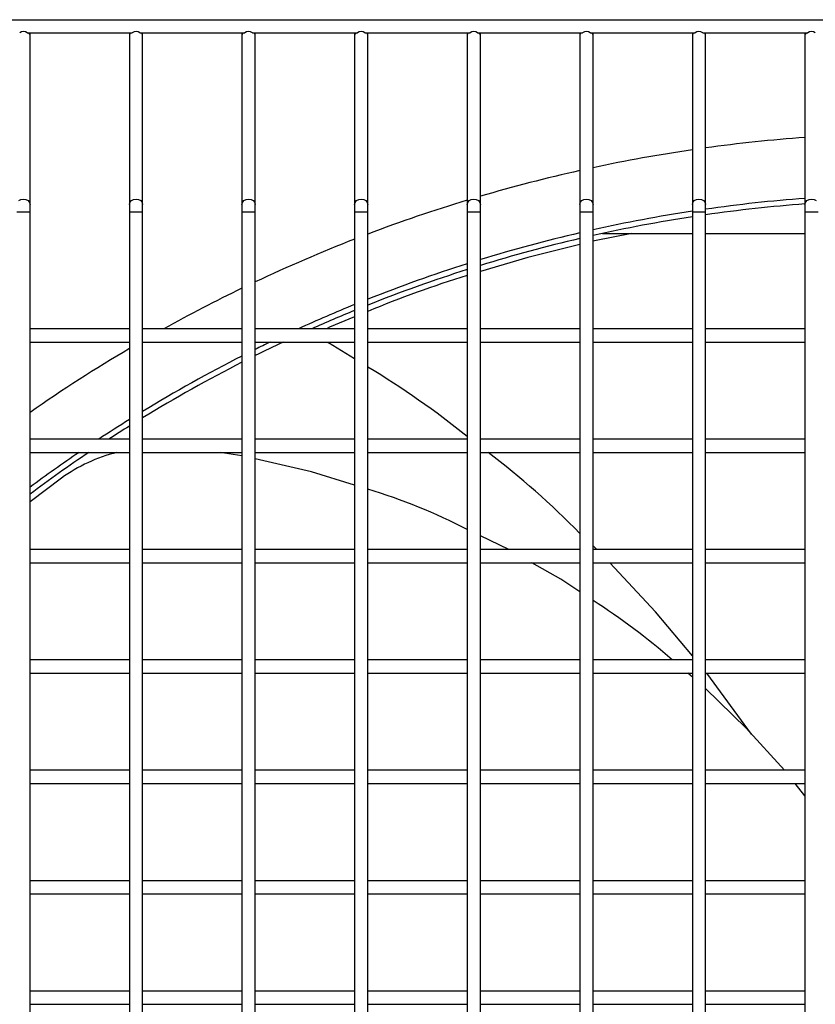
# Model space of a CAD drawing. Header units: millimetres. Extents: x 4 to 3534, y 14 to 98.
# Tile 88 of 161: x 19.612 to 19.792, y 60.544 to 60.767. Entities that reach past the tile are written whole.
import ezdxf

# ---------------------------------------------------------------- set-up
doc = ezdxf.new("R2010")
doc.units = ezdxf.units.MM
doc.header["$MEASUREMENT"] = 0
doc.layers.add('ARQ - EQUIPO CONDENSADORA', color=2, linetype='Continuous')

msp = doc.modelspace()

# ---------------------------------------------------------------- linework, layer by layer
at = {"layer": 'ARQ - EQUIPO CONDENSADORA', "color": 7, "linetype": 'Continuous'}
for p, q in [((19.43860317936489, 60.76667799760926), (20.12310317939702, 60.76667799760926)), ((19.61395263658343, 60.76367799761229), (19.6377537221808, 60.76367799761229)), ((19.61460317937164, 60.76317799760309), (19.61460317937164, 60.76367799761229)), ((19.61460317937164, 60.72480497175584), (19.61460317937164, 60.76317799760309)), ((19.63710317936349, 60.76367799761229), (19.63710317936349, 60.76317799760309)), ((19.63710317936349, 60.76317799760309), (19.63710317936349, 60.72480497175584)), ((19.63945263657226, 60.76367799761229), (19.66325372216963, 60.76367799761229)), ((19.64010317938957, 60.76317799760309), (19.64010317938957, 60.76367799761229)), ((19.64010317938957, 60.72480497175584), (19.64010317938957, 60.76317799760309)), ((19.66260317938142, 60.76367799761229), (19.66260317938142, 60.76317799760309)), ((19.66260317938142, 60.76317799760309), (19.66260317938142, 60.72480497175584)), ((19.66495263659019, 60.76367799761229), (19.68875372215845, 60.76367799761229)), ((19.66560317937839, 60.76317799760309), (19.66560317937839, 60.76367799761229)), ((19.66560317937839, 60.72480497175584), (19.66560317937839, 60.76317799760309)), ((19.68810317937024, 60.76367799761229), (19.68810317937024, 60.76317799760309)), ((19.68810317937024, 60.76317799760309), (19.68810317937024, 60.72480497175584)), ((19.69045263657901, 60.76367799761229), (19.71425372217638, 60.76367799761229)), ((19.69110317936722, 60.76317799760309), (19.69110317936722, 60.76367799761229)), ((19.69110317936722, 60.72480497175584), (19.69110317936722, 60.76317799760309)), ((19.71360317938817, 60.76367799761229), (19.71360317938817, 60.76317799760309)), ((19.71360317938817, 60.76317799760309), (19.71360317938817, 60.72480497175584)), ((19.71595263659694, 60.76367799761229), (19.7397537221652, 60.76367799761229)), ((19.71660317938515, 60.76317799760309), (19.71660317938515, 60.76367799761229)), ((19.71660317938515, 60.72480497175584), (19.71660317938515, 60.76317799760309)), ((19.739103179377, 60.76367799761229), (19.739103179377, 60.76317799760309)), ((19.739103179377, 60.76317799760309), (19.739103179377, 60.72480497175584)), ((19.74145263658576, 60.76367799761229), (19.76525372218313, 60.76367799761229)), ((19.74210317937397, 60.76317799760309), (19.74210317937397, 60.76367799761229)), ((19.74210317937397, 60.72480497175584), (19.74210317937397, 60.76317799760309)), ((19.76460317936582, 60.76367799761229), (19.76460317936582, 60.76317799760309)), ((19.76460317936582, 60.76317799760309), (19.76460317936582, 60.72480497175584)), ((19.76695263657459, 60.76367799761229), (19.79075372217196, 60.76367799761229)), ((19.7676031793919, 60.76317799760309), (19.7676031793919, 60.76367799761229)), ((19.7676031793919, 60.72480497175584), (19.7676031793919, 60.76317799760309)), ((19.79010317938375, 60.76367799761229), (19.79010317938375, 60.76317799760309)), ((19.79010317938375, 60.76317799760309), (19.79010317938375, 60.72480497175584)), ((19.61204251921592, 60.7256945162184), (19.61252915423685, 60.72596721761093)), ((19.61252915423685, 60.72596721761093), (19.61310317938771, 60.72606297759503)), ((19.61310317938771, 60.72606297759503), (19.61367720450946, 60.72596721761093)), ((19.61367720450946, 60.72596721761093), (19.6141638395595, 60.7256945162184)), ((19.6141638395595, 60.7256945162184), (19.61448899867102, 60.72528638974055)), ((19.61448899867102, 60.72528638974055), (19.61460317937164, 60.72480497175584)), ((19.63710317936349, 60.72480497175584), (19.63721736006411, 60.72528638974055)), ((19.63721736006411, 60.72528638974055), (19.63754251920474, 60.7256945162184)), ((19.63754251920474, 60.7256945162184), (19.63802915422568, 60.72596721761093)), ((19.63802915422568, 60.72596721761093), (19.63860317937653, 60.72606297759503)), ((19.63860317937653, 60.72606297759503), (19.63917720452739, 60.72596721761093)), ((19.63917720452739, 60.72596721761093), (19.63966383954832, 60.7256945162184)), ((19.63966383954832, 60.7256945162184), (19.63998899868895, 60.72528638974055)), ((19.63998899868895, 60.72528638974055), (19.64010317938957, 60.72480497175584)), ((19.66260317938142, 60.72480497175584), (19.66271736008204, 60.72528638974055)), ((19.66271736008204, 60.72528638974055), (19.66304251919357, 60.7256945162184)), ((19.66304251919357, 60.7256945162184), (19.6635291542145, 60.72596721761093)), ((19.6635291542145, 60.72596721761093), (19.66410317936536, 60.72606297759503)), ((19.66410317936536, 60.72606297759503), (19.66467720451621, 60.72596721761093)), ((19.66467720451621, 60.72596721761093), (19.66516383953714, 60.7256945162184)), ((19.66516383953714, 60.7256945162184), (19.66548899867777, 60.72528638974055)), ((19.66548899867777, 60.72528638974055), (19.66560317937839, 60.72480497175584)), ((19.68810317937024, 60.72480497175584), (19.68821736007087, 60.72528638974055)), ((19.68821736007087, 60.72528638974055), (19.6885425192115, 60.7256945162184)), ((19.6885425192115, 60.7256945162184), (19.68902915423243, 60.72596721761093)), ((19.68902915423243, 60.72596721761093), (19.68960317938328, 60.72606297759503)), ((19.68960317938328, 60.72606297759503), (19.69017720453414, 60.72596721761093)), ((19.69017720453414, 60.72596721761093), (19.69066383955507, 60.7256945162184)), ((19.69066383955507, 60.7256945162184), (19.6909889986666, 60.72528638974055)), ((19.6909889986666, 60.72528638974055), (19.69110317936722, 60.72480497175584)), ((19.71360317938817, 60.72480497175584), (19.71371736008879, 60.72528638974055)), ((19.71371736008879, 60.72528638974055), (19.71404251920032, 60.7256945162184)), ((19.71404251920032, 60.7256945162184), (19.71452915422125, 60.72596721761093)), ((19.71452915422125, 60.72596721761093), (19.71510317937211, 60.72606297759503)), ((19.71510317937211, 60.72606297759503), (19.71567720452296, 60.72596721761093)), ((19.71567720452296, 60.72596721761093), (19.7161638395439, 60.7256945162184)), ((19.7161638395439, 60.7256945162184), (19.71648899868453, 60.72528638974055)), ((19.71648899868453, 60.72528638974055), (19.71660317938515, 60.72480497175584)), ((19.739103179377, 60.72480497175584), (19.73921736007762, 60.72528638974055)), ((19.73921736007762, 60.72528638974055), (19.73954251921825, 60.7256945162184)), ((19.73954251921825, 60.7256945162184), (19.74002915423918, 60.72596721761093)), ((19.74002915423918, 60.72596721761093), (19.74060317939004, 60.72606297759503)), ((19.74060317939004, 60.72606297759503), (19.74117720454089, 60.72596721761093)), ((19.74117720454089, 60.72596721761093), (19.74166383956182, 60.7256945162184)), ((19.74166383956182, 60.7256945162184), (19.74198899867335, 60.72528638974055)), ((19.74198899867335, 60.72528638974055), (19.74210317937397, 60.72480497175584)), ((19.76460317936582, 60.72480497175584), (19.76471736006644, 60.72528638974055)), ((19.76471736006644, 60.72528638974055), (19.76504251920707, 60.7256945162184)), ((19.76504251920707, 60.7256945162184), (19.76552915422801, 60.72596721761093)), ((19.76552915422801, 60.72596721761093), (19.76610317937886, 60.72606297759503)), ((19.76610317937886, 60.72606297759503), (19.76667720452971, 60.72596721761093)), ((19.76667720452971, 60.72596721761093), (19.76716383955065, 60.7256945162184)), ((19.76716383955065, 60.7256945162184), (19.76748899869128, 60.72528638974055)), ((19.76748899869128, 60.72528638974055), (19.7676031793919, 60.72480497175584)), ((19.79010317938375, 60.72480497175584), (19.79021736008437, 60.72528638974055)), ((19.79021736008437, 60.72528638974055), (19.7905425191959, 60.7256945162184)), ((19.7905425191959, 60.7256945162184), (19.79102915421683, 60.72596721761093)), ((19.79102915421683, 60.72596721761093), (19.79160317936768, 60.72606297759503)), ((19.79160317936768, 60.72606297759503), (19.79217720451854, 60.72596721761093)), ((19.79217720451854, 60.72596721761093), (19.79266383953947, 60.7256945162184)), ((19.61160317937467, 60.72312763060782), (19.61310317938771, 60.72312763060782)), ((19.61310317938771, 60.72312763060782), (19.61460317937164, 60.72312763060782)), ((19.61460317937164, 60.72312763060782), (19.61460317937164, 60.72480497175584)), ((19.61460317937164, 60.69517799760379), (19.61460317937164, 60.72312763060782)), ((19.63710317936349, 60.72480497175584), (19.63710317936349, 60.72312763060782)), ((19.63710317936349, 60.72312763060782), (19.63710317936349, 60.6951785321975)), ((19.63710317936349, 60.72312763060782), (19.63860317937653, 60.72312763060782)), ((19.63860317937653, 60.72312763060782), (19.64010317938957, 60.72312763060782)), ((19.64010317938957, 60.72312763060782), (19.64010317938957, 60.72480497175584)), ((19.64010317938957, 60.69517799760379), (19.64010317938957, 60.72312763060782)), ((19.66260317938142, 60.72480497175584), (19.66260317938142, 60.72312763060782)), ((19.66260317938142, 60.72312763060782), (19.66260317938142, 60.6951785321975)), ((19.66260317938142, 60.72312763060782), (19.66410317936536, 60.72312763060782)), ((19.66410317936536, 60.72312763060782), (19.66560317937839, 60.72312763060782)), ((19.66560317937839, 60.72312763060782), (19.66560317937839, 60.72480497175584)), ((19.66560317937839, 60.69517799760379), (19.66560317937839, 60.72312763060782)), ((19.68810317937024, 60.72480497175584), (19.68810317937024, 60.72312763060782)), ((19.68810317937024, 60.72312763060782), (19.68810317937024, 60.6951785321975)), ((19.68810317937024, 60.72312763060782), (19.68960317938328, 60.72312763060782)), ((19.68960317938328, 60.72312763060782), (19.69110317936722, 60.72312763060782)), ((19.69110317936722, 60.72312763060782), (19.69110317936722, 60.72480497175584)), ((19.69110317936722, 60.69517799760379), (19.69110317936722, 60.72312763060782)), ((19.71360317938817, 60.72480497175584), (19.71360317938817, 60.72312763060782)), ((19.71360317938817, 60.72312763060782), (19.71360317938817, 60.6951785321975)), ((19.71360317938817, 60.72312763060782), (19.71510317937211, 60.72312763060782)), ((19.71510317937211, 60.72312763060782), (19.71660317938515, 60.72312763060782)), ((19.71660317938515, 60.72312763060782), (19.71660317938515, 60.72480497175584)), ((19.71660317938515, 60.69517799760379), (19.71660317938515, 60.72312763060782)), ((19.739103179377, 60.72480497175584), (19.739103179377, 60.72312763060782)), ((19.739103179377, 60.72312763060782), (19.739103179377, 60.6951785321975)), ((19.739103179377, 60.72312763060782), (19.74060317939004, 60.72312763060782)), ((19.74060317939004, 60.72312763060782), (19.74210317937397, 60.72312763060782)), ((19.74210317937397, 60.72312763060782), (19.74210317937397, 60.72480497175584)), ((19.74210317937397, 60.69517799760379), (19.74210317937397, 60.72312763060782)), ((19.76460317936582, 60.72480497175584), (19.76460317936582, 60.72312763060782)), ((19.76460317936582, 60.72312763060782), (19.76460317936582, 60.6951785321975)), ((19.76460317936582, 60.72312763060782), (19.76610317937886, 60.72312763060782)), ((19.76610317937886, 60.72312763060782), (19.7676031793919, 60.72312763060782)), ((19.7676031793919, 60.72312763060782), (19.7676031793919, 60.72480497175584)), ((19.7676031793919, 60.69517799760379), (19.7676031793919, 60.72312763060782)), ((19.79010317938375, 60.72480497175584), (19.79010317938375, 60.72312763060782)), ((19.79010317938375, 60.72312763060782), (19.79010317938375, 60.6951785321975)), ((19.79010317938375, 60.72312763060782), (19.79160317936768, 60.72312763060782)), ((19.79160317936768, 60.72312763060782), (19.79310317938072, 60.72312763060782)), ((19.74241414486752, 60.71658319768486), (19.74210317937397, 60.71650599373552)), ((19.75086959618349, 60.71827199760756), (19.74241414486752, 60.71658319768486)), ((19.7442642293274, 60.71827199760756), (19.76460317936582, 60.71827199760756)), ((19.7676031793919, 60.71827199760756), (19.79010317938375, 60.71827199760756)), ((19.739103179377, 60.71576117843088), (19.72736196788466, 60.71284616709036)), ((19.72736196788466, 60.71284616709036), (19.71660317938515, 60.70963235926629)), ((19.68810317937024, 60.69936782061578), (19.68243853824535, 60.69707236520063)), ((19.63710317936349, 60.69667799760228), (19.61460317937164, 60.69667799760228)), ((19.66260317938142, 60.69667799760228), (19.64010317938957, 60.69667799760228)), ((19.68810317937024, 60.69667799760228), (19.66560317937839, 60.69667799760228)), ((19.68188984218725, 60.69671852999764), (19.68185777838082, 60.69667799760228)), ((19.68243853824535, 60.69707236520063), (19.68188984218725, 60.69671852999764)), ((19.71360317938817, 60.69667799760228), (19.69110317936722, 60.69667799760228)), ((19.739103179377, 60.69667799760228), (19.71660317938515, 60.69667799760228)), ((19.76460317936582, 60.69667799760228), (19.74210317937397, 60.69667799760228)), ((19.79010317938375, 60.69667799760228), (19.7676031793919, 60.69667799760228)), ((19.61460317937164, 60.67017799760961), (19.61460317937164, 60.69517799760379)), ((19.63710317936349, 60.6951785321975), (19.63710317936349, 60.67017853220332)), ((19.64010317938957, 60.67017799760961), (19.64010317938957, 60.69517799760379)), ((19.66260317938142, 60.6951785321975), (19.66260317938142, 60.67017853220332)), ((19.66560317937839, 60.67017799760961), (19.66560317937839, 60.69517799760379)), ((19.68810317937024, 60.6951785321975), (19.68810317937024, 60.67017853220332)), ((19.69110317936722, 60.67017799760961), (19.69110317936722, 60.69517799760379)), ((19.71360317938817, 60.6951785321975), (19.71360317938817, 60.67017853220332)), ((19.71660317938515, 60.67017799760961), (19.71660317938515, 60.69517799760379)), ((19.739103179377, 60.6951785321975), (19.739103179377, 60.67017853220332)), ((19.74210317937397, 60.67017799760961), (19.74210317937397, 60.69517799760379)), ((19.76460317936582, 60.6951785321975), (19.76460317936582, 60.67017853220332)), ((19.7676031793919, 60.67017799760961), (19.7676031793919, 60.69517799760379)), ((19.79010317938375, 60.6951785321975), (19.79010317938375, 60.67017853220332)), ((19.61460317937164, 60.69367799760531), (19.63710317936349, 60.69367799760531)), ((19.64010317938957, 60.69367799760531), (19.66260317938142, 60.69367799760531)), ((19.66560317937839, 60.69367799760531), (19.68810317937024, 60.69367799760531)), ((19.68200076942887, 60.69367799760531), (19.68222326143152, 60.69351110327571)), ((19.68810317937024, 60.68986963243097), (19.68222326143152, 60.69351110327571)), ((19.69110317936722, 60.69367799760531), (19.71360317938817, 60.69367799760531)), ((19.71660317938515, 60.69367799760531), (19.739103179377, 60.69367799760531)), ((19.74210317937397, 60.69367799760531), (19.76460317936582, 60.69367799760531)), ((19.7676031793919, 60.69367799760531), (19.79010317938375, 60.69367799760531)), ((19.63710317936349, 60.6716779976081), (19.61460317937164, 60.6716779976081)), ((19.66260317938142, 60.6716779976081), (19.64010317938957, 60.6716779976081)), ((19.68810317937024, 60.6716779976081), (19.66560317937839, 60.6716779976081)), ((19.71360317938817, 60.6716779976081), (19.69110317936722, 60.6716779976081)), ((19.739103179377, 60.6716779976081), (19.71660317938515, 60.6716779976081)), ((19.76460317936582, 60.6716779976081), (19.74210317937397, 60.6716779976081)), ((19.79010317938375, 60.6716779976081), (19.7676031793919, 60.6716779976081)), ((19.61460317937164, 60.64517799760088), (19.61460317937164, 60.67017799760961)), ((19.63710317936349, 60.67017853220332), (19.63710317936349, 60.64517853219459)), ((19.64010317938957, 60.64517799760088), (19.64010317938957, 60.67017799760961)), ((19.66260317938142, 60.67017853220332), (19.66260317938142, 60.64517853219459)), ((19.66560317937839, 60.64517799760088), (19.66560317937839, 60.67017799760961)), ((19.68810317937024, 60.67017853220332), (19.68810317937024, 60.64517853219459)), ((19.69110317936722, 60.64517799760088), (19.69110317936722, 60.67017799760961)), ((19.71360317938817, 60.67017853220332), (19.71360317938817, 60.64517853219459)), ((19.71660317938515, 60.64517799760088), (19.71660317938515, 60.67017799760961)), ((19.739103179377, 60.67017853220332), (19.739103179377, 60.64517853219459)), ((19.74210317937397, 60.64517799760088), (19.74210317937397, 60.67017799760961)), ((19.76460317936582, 60.67017853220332), (19.76460317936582, 60.64517853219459)), ((19.7676031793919, 60.64517799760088), (19.7676031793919, 60.67017799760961)), ((19.79010317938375, 60.67017853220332), (19.79010317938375, 60.64517853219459)), ((19.61460317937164, 60.66867799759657), (19.63710317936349, 60.66867799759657)), ((19.64010317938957, 60.66867799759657), (19.66260317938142, 60.66867799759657)), ((19.66260317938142, 60.66788928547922), (19.65768067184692, 60.66867799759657)), ((19.66560317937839, 60.66867799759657), (19.68810317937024, 60.66867799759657)), ((19.6783678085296, 60.66427071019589), (19.66560317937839, 60.66721849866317)), ((19.69110317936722, 60.66867799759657), (19.71360317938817, 60.66867799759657)), ((19.71660317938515, 60.66867799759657), (19.739103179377, 60.66867799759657)), ((19.74210317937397, 60.66867799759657), (19.76460317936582, 60.66867799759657)), ((19.7676031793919, 60.66867799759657), (19.79010317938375, 60.66867799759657)), ((19.62170703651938, 60.6628598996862), (19.61460317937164, 60.65750080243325)), ((19.68810317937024, 60.66124774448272), (19.6783678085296, 60.66427071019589)), ((19.7230271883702, 60.64667799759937), (19.71660317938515, 60.64978022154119)), ((19.74296627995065, 60.64667799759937), (19.74210317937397, 60.6474942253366)), ((19.63710317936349, 60.64667799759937), (19.61460317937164, 60.64667799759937)), ((19.61460317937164, 60.6201779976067), (19.61460317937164, 60.64517799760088)), ((19.63710317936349, 60.64517853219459), (19.63710317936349, 60.62017853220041)), ((19.66260317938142, 60.64667799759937), (19.64010317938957, 60.64667799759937)), ((19.64010317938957, 60.6201779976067), (19.64010317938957, 60.64517799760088)), ((19.66260317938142, 60.64517853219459), (19.66260317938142, 60.62017853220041)), ((19.68810317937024, 60.64667799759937), (19.66560317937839, 60.64667799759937)), ((19.66560317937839, 60.6201779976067), (19.66560317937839, 60.64517799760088)), ((19.68810317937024, 60.64517853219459), (19.68810317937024, 60.62017853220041)), ((19.71360317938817, 60.64667799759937), (19.69110317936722, 60.64667799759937)), ((19.69110317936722, 60.6201779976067), (19.69110317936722, 60.64517799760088)), ((19.71360317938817, 60.64517853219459), (19.71360317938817, 60.62017853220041)), ((19.739103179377, 60.64667799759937), (19.71660317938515, 60.64667799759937)), ((19.71660317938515, 60.6201779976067), (19.71660317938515, 60.64517799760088)), ((19.739103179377, 60.64517853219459), (19.739103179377, 60.62017853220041)), ((19.76460317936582, 60.64667799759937), (19.74210317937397, 60.64667799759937)), ((19.74210317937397, 60.6201779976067), (19.74210317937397, 60.64517799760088)), ((19.76460317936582, 60.64517853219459), (19.76460317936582, 60.62017853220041)), ((19.79010317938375, 60.64667799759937), (19.7676031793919, 60.64667799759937)), ((19.7676031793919, 60.6201779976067), (19.7676031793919, 60.64517799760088)), ((19.79010317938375, 60.64517853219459), (19.79010317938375, 60.62017853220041)), ((19.61460317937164, 60.6436779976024), (19.63710317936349, 60.6436779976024)), ((19.64010317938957, 60.6436779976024), (19.66260317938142, 60.6436779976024)), ((19.66560317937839, 60.6436779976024), (19.68810317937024, 60.6436779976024)), ((19.69110317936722, 60.6436779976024), (19.71360317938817, 60.6436779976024)), ((19.71660317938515, 60.6436779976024), (19.739103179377, 60.6436779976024)), ((19.73479460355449, 60.63995057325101), (19.7282850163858, 60.6436779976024)), ((19.74210317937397, 60.6436779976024), (19.76460317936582, 60.6436779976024)), ((19.75628626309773, 60.63259441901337), (19.74588542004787, 60.6436779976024)), ((19.7676031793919, 60.6436779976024), (19.79010317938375, 60.6436779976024)), ((19.739103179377, 60.63710956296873), (19.73479460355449, 60.63995057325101)), ((19.76460317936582, 60.62260038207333), (19.75628626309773, 60.63259441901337)), ((19.63710317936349, 60.62167799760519), (19.61460317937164, 60.62167799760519)), ((19.66260317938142, 60.62167799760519), (19.64010317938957, 60.62167799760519)), ((19.68810317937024, 60.62167799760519), (19.66560317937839, 60.62167799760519)), ((19.71360317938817, 60.62167799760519), (19.69110317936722, 60.62167799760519)), ((19.739103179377, 60.62167799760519), (19.71660317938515, 60.62167799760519)), ((19.76460317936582, 60.62167799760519), (19.74210317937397, 60.62167799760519)), ((19.79010317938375, 60.62167799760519), (19.7676031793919, 60.62167799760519)), ((19.61460317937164, 60.59517799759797), (19.61460317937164, 60.6201779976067)), ((19.61460317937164, 60.61867799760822), (19.63710317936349, 60.61867799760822)), ((19.63710317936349, 60.62017853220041), (19.63710317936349, 60.59517853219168)), ((19.64010317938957, 60.59517799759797), (19.64010317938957, 60.6201779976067)), ((19.64010317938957, 60.61867799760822), (19.66260317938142, 60.61867799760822)), ((19.66260317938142, 60.62017853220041), (19.66260317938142, 60.59517853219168)), ((19.66560317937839, 60.59517799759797), (19.66560317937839, 60.6201779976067)), ((19.66560317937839, 60.61867799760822), (19.68810317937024, 60.61867799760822)), ((19.68810317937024, 60.62017853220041), (19.68810317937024, 60.59517853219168)), ((19.69110317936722, 60.59517799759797), (19.69110317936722, 60.6201779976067)), ((19.69110317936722, 60.61867799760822), (19.71360317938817, 60.61867799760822)), ((19.71360317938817, 60.62017853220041), (19.71360317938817, 60.59517853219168)), ((19.71660317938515, 60.59517799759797), (19.71660317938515, 60.6201779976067)), ((19.71660317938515, 60.61867799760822), (19.739103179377, 60.61867799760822)), ((19.739103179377, 60.62017853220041), (19.739103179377, 60.59517853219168)), ((19.74210317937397, 60.59517799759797), (19.74210317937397, 60.6201779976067)), ((19.74210317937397, 60.61867799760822), (19.76460317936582, 60.61867799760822)), ((19.76460317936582, 60.61778219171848), (19.7635549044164, 60.61867799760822)), ((19.76460317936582, 60.62017853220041), (19.76460317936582, 60.59517853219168)), ((19.7676031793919, 60.59517799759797), (19.7676031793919, 60.6201779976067)), ((19.7676031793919, 60.61867799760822), (19.79010317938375, 60.61867799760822)), ((19.7780350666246, 60.60488026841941), (19.76786494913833, 60.61867799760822)), ((19.79010317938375, 60.62017853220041), (19.79010317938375, 60.59517853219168)), ((19.7768149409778, 60.60623151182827), (19.7676031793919, 60.61516681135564)), ((19.78544143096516, 60.59667799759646), (19.7768149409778, 60.60623151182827)), ((19.63710317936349, 60.59667799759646), (19.61460317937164, 60.59667799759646)), ((19.66260317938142, 60.59667799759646), (19.64010317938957, 60.59667799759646)), ((19.68810317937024, 60.59667799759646), (19.66560317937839, 60.59667799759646)), ((19.71360317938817, 60.59667799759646), (19.69110317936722, 60.59667799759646)), ((19.739103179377, 60.59667799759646), (19.71660317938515, 60.59667799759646)), ((19.76460317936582, 60.59667799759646), (19.74210317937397, 60.59667799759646)), ((19.79010317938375, 60.59667799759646), (19.7676031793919, 60.59667799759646)), ((19.61460317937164, 60.57017799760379), (19.61460317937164, 60.59517799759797)), ((19.61460317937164, 60.59367799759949), (19.63710317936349, 60.59367799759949)), ((19.63710317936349, 60.59517853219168), (19.63710317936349, 60.5701785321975)), ((19.64010317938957, 60.57017799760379), (19.64010317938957, 60.59517799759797)), ((19.64010317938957, 60.59367799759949), (19.66260317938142, 60.59367799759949)), ((19.66260317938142, 60.59517853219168), (19.66260317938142, 60.5701785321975)), ((19.66560317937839, 60.57017799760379), (19.66560317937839, 60.59517799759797)), ((19.66560317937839, 60.59367799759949), (19.68810317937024, 60.59367799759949)), ((19.68810317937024, 60.59517853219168), (19.68810317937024, 60.5701785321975)), ((19.69110317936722, 60.57017799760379), (19.69110317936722, 60.59517799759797)), ((19.69110317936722, 60.59367799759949), (19.71360317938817, 60.59367799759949)), ((19.71360317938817, 60.59517853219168), (19.71360317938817, 60.5701785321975)), ((19.71660317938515, 60.57017799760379), (19.71660317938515, 60.59517799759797)), ((19.71660317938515, 60.59367799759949), (19.739103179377, 60.59367799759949)), ((19.739103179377, 60.59517853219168), (19.739103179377, 60.5701785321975)), ((19.74210317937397, 60.57017799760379), (19.74210317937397, 60.59517799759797)), ((19.74210317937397, 60.59367799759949), (19.76460317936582, 60.59367799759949)), ((19.76460317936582, 60.59517853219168), (19.76460317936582, 60.5701785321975)), ((19.7676031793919, 60.57017799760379), (19.7676031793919, 60.59517799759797)), ((19.7676031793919, 60.59367799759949), (19.79010317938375, 60.59367799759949)), ((19.79010317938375, 60.5909190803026), (19.78792841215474, 60.59367799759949)), ((19.79010317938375, 60.59517853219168), (19.79010317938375, 60.5701785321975)), ((19.63710317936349, 60.57167799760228), (19.61460317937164, 60.57167799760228)), ((19.66260317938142, 60.57167799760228), (19.64010317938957, 60.57167799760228)), ((19.68810317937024, 60.57167799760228), (19.66560317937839, 60.57167799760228)), ((19.71360317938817, 60.57167799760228), (19.69110317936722, 60.57167799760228)), ((19.739103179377, 60.57167799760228), (19.71660317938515, 60.57167799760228)), ((19.76460317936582, 60.57167799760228), (19.74210317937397, 60.57167799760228)), ((19.79010317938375, 60.57167799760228), (19.7676031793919, 60.57167799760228)), ((19.61460317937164, 60.54517799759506), (19.61460317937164, 60.57017799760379)), ((19.63710317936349, 60.5701785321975), (19.63710317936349, 60.54517853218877)), ((19.64010317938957, 60.54517799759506), (19.64010317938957, 60.57017799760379)), ((19.66260317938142, 60.5701785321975), (19.66260317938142, 60.54517853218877)), ((19.66560317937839, 60.54517799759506), (19.66560317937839, 60.57017799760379)), ((19.68810317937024, 60.5701785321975), (19.68810317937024, 60.54517853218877)), ((19.69110317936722, 60.54517799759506), (19.69110317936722, 60.57017799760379)), ((19.71360317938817, 60.5701785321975), (19.71360317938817, 60.54517853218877)), ((19.71660317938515, 60.54517799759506), (19.71660317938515, 60.57017799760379)), ((19.739103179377, 60.5701785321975), (19.739103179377, 60.54517853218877)), ((19.74210317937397, 60.54517799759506), (19.74210317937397, 60.57017799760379)), ((19.76460317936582, 60.5701785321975), (19.76460317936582, 60.54517853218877)), ((19.7676031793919, 60.54517799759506), (19.7676031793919, 60.57017799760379)), ((19.79010317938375, 60.5701785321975), (19.79010317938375, 60.54517853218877)), ((19.61460317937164, 60.56867799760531), (19.63710317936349, 60.56867799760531)), ((19.64010317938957, 60.56867799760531), (19.66260317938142, 60.56867799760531)), ((19.66560317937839, 60.56867799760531), (19.68810317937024, 60.56867799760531)), ((19.69110317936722, 60.56867799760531), (19.71360317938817, 60.56867799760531)), ((19.71660317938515, 60.56867799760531), (19.739103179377, 60.56867799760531)), ((19.74210317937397, 60.56867799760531), (19.76460317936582, 60.56867799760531)), ((19.7676031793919, 60.56867799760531), (19.79010317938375, 60.56867799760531)), ((19.63710317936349, 60.5466779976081), (19.61460317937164, 60.5466779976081)), ((19.61460317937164, 60.52017799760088), (19.61460317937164, 60.54517799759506)), ((19.63710317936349, 60.54517853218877), (19.63710317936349, 60.52017853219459)), ((19.66260317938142, 60.5466779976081), (19.64010317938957, 60.5466779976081)), ((19.64010317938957, 60.52017799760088), (19.64010317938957, 60.54517799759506)), ((19.66260317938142, 60.54517853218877), (19.66260317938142, 60.52017853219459)), ((19.68810317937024, 60.5466779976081), (19.66560317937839, 60.5466779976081)), ((19.66560317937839, 60.52017799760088), (19.66560317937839, 60.54517799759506)), ((19.68810317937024, 60.54517853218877), (19.68810317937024, 60.52017853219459)), ((19.71360317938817, 60.5466779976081), (19.69110317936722, 60.5466779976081)), ((19.69110317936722, 60.52017799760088), (19.69110317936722, 60.54517799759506)), ((19.71360317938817, 60.54517853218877), (19.71360317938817, 60.52017853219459)), ((19.739103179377, 60.5466779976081), (19.71660317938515, 60.5466779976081)), ((19.71660317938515, 60.52017799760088), (19.71660317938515, 60.54517799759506)), ((19.739103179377, 60.54517853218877), (19.739103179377, 60.52017853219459)), ((19.76460317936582, 60.5466779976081), (19.74210317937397, 60.5466779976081)), ((19.74210317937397, 60.52017799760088), (19.74210317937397, 60.54517799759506)), ((19.76460317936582, 60.54517853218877), (19.76460317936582, 60.52017853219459)), ((19.79010317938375, 60.5466779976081), (19.7676031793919, 60.5466779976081)), ((19.7676031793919, 60.52017799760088), (19.7676031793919, 60.54517799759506)), ((19.79010317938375, 60.54517853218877), (19.79010317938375, 60.52017853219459)), ((19.61460317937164, 60.54367799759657), (19.63710317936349, 60.54367799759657)), ((19.64010317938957, 60.54367799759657), (19.66260317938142, 60.54367799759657)), ((19.66560317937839, 60.54367799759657), (19.68810317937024, 60.54367799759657)), ((19.69110317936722, 60.54367799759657), (19.71360317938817, 60.54367799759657)), ((19.71660317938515, 60.54367799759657), (19.739103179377, 60.54367799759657)), ((19.74210317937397, 60.54367799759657), (19.76460317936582, 60.54367799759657)), ((19.7676031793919, 60.54367799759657), (19.79010317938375, 60.54367799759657))]:
    msp.add_line(p, q, dxfattribs=at)
for centre, radius, start, end in [((19.61310317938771, 60.76268778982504), 0.001304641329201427, 49.37510818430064, 130.6248917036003), ((19.61397929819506, 60.7631335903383), 0.0006254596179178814, 4.071395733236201, 60.50649714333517), ((19.63772706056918, 60.7631335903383), 0.0006254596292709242, 119.4935036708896, 175.9286068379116), ((19.63860317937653, 60.76268778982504), 0.001304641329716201, 49.37510821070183, 130.6248916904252), ((19.63947929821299, 60.76313359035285), 0.0006254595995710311, 4.071391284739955, 60.50649775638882), ((19.663227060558, 60.7631335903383), 0.0006254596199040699, 119.4935027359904, 175.9286014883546), ((19.66410317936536, 60.76268778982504), 0.001304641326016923, 49.3751082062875, 130.624891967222), ((19.66497929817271, 60.7631335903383), 0.0006254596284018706, 4.071392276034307, 60.50649630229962), ((19.68872706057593, 60.76313359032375), 0.0006254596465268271, 119.4935043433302, 175.9286038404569), ((19.68960317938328, 60.76268778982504), 0.001304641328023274, 49.37510818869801, 130.6248917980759), ((19.69047929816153, 60.76313359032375), 0.0006254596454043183, 4.071392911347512, 60.50649545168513), ((19.71422706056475, 60.7631335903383), 0.000625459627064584, 119.4935036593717, 175.9286081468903), ((19.71510317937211, 60.76268778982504), 0.001304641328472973, 49.37510826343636, 130.6248918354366), ((19.71597929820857, 60.76313359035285), 0.0006254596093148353, 4.071391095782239, 60.5064972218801), ((19.73972706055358, 60.76313359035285), 0.0006254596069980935, 119.4935026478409, 175.9286088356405), ((19.74060317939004, 60.76268778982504), 0.001304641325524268, 49.37510805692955, 130.6248918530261), ((19.74147929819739, 60.7631335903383), 0.0006254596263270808, 4.071391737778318, 60.5064963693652), ((19.76522706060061, 60.76313359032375), 0.0006254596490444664, 119.4935047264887, 175.9286068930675), ((19.76610317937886, 60.76268778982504), 0.001304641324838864, 49.37510803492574, 130.6248918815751), ((19.76697929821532, 60.7631335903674), 0.0006254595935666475, 4.071390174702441, 60.50649798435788), ((19.79072706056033, 60.76313359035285), 0.0006254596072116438, 119.4935026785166, 175.9286090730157), ((19.79160317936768, 60.76268778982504), 0.001304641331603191, 49.37510831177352, 130.624891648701), ((19.81560417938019, 60.38967699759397), 0.3512500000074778, 94.16337728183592, 97.85448476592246), ((19.81560417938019, 60.38967699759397), 0.3512500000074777, 98.34877848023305, 102.0787271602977), ((19.81560417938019, 60.38967699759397), 0.3512500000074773, 102.5796402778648, 106.3708514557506), ((19.81560417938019, 60.38967699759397), 0.3512500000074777, 106.8815640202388, 110.759816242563), ((19.81560417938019, 60.38967699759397), 0.3375000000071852, 94.3333141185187, 98.17662865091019), ((19.81560417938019, 60.38967699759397), 0.3375000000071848, 98.69149429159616, 102.5787185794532), ((19.81560417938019, 60.38967699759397), 0.3362500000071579, 94.34945405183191, 98.20723425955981), ((19.81560417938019, 60.38967699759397), 0.3362500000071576, 98.72405623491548, 102.6262500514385), ((19.81560417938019, 60.38967699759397), 0.3512500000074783, 111.2840695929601, 115.2804345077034), ((19.81560417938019, 60.38967699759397), 0.3375000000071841, 103.101077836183, 107.0578011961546), ((19.81560417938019, 60.38967699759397), 0.3362500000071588, 103.1506526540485, 107.123166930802), ((19.81560417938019, 60.38967699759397), 0.3375000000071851, 107.5913020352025, 111.6472911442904), ((19.81560417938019, 60.38967699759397), 0.3362500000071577, 107.6588452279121, 111.7318502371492), ((19.7814853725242, 60.48626960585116), 0.2325927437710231, 106.9687455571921, 112.8665204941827), ((19.81560417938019, 60.38967699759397), 0.3512500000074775, 115.8228446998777, 119.0703005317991), ((19.81560417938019, 60.38967699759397), 0.3375000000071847, 112.1962842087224, 114.5453721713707), ((19.81560417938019, 60.38967699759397), 0.336250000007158, 112.2832168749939, 114.0747375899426), ((19.81560417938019, 60.38967699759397), 0.3512500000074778, 120.5432019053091, 124.9069140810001), ((19.81560417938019, 60.38967699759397), 0.3375000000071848, 115.7440033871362, 116.3879894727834), ((19.81560417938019, 60.38967699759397), 0.3362500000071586, 115.2987070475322, 116.4937141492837), ((19.81560417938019, 60.38967699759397), 0.3375000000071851, 116.9579395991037, 121.3324502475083), ((19.81560417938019, 60.38967699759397), 0.3362500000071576, 117.0663215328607, 121.4622083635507), ((19.58435787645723, 60.51120897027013), 0.2065278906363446, 51.25901756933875, 58.87836649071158), ((19.81560417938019, 60.38967699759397), 0.3375000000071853, 121.9306122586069, 123.3259601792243), ((19.81560417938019, 60.38967699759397), 0.3362500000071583, 122.0634442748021, 123.0006189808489), ((19.81560417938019, 60.38967699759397), 0.3375000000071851, 124.2418669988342, 126.5524578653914), ((19.81560417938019, 60.38967699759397), 0.3362500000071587, 123.9276786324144, 126.7105300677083), ((19.64355602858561, 60.63221878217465), 0.03763318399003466, 104.3488098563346, 125.4911939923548), ((19.60321345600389, 60.51738261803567), 0.1901088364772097, 44.37322059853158, 52.73425137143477), ((19.65364146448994, 60.53516252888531), 0.1306400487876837, 62.67842247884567, 73.33620534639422), ((19.66352629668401, 60.51165373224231), 0.146359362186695, 48.74137424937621, 57.52874827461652)]:
    msp.add_arc(centre, radius, start, end, dxfattribs=at)

doc.saveas('drawing.dxf')
